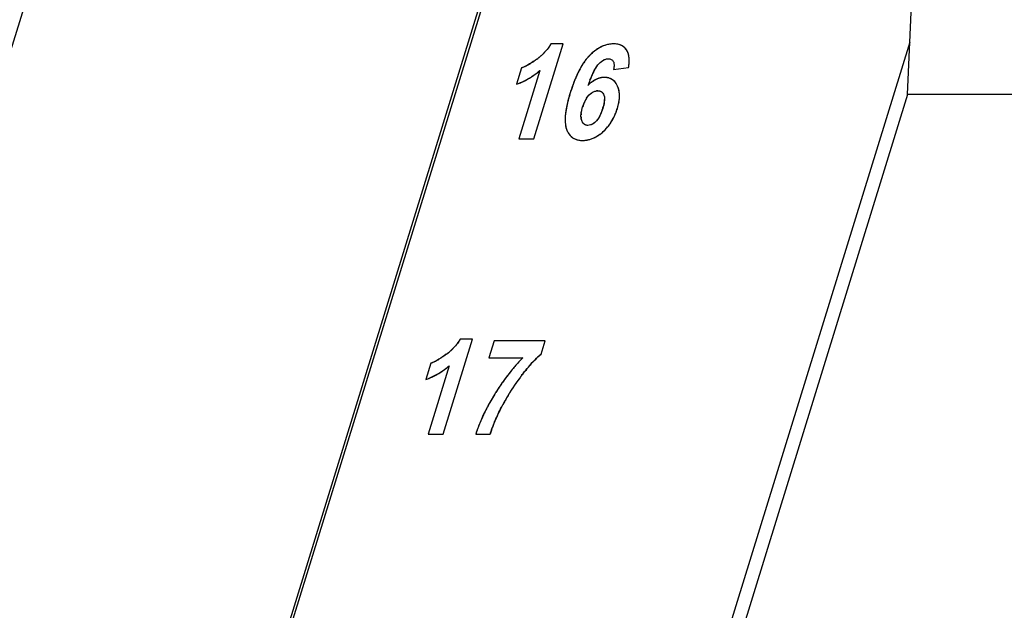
# Model space of a CAD drawing. Header units: millimetres. Extents: x 0 to 420, y 0 to 297.
# Tile 97 of 119: x 251 to 264, y 234 to 242. Entities that reach past the tile are written whole.
import ezdxf

# ---------------------------------------------------------------- set-up
doc = ezdxf.new("R2010")
doc.units = ezdxf.units.MM
doc.header["$LTSCALE"] = 23.1
doc.layers.get('0').update_dxf_attribs({"linetype": 'CONTINUOUS'})
doc.layers.add('03___PRT_ALL_CURVES', color=7, linetype='CONTINUOUS')
doc.layers.add('PRITING', color=7, linetype='CONTINUOUS')

msp = doc.modelspace()

# ---------------------------------------------------------------- linework, layer by layer
at = {"color": 7, "linetype": 'Continuous'}
for p, q in [((242.607, 215.044), (257.131, 262.043)), ((246.306, 207.348), (260.918, 254.634)), ((246.313, 207.491), (260.837, 254.491)), ((262.631, 240.743), (262.709, 242.501)), ((262.662, 241.437), (251.411, 205.029)), ((262.631, 240.743), (251.549, 204.882)), ((281.66, 240.743), (262.631, 240.743))]:
    msp.add_line(p, q, dxfattribs=at)
at = {"layer": '03___PRT_ALL_CURVES', "color": 4, "linetype": 'Continuous'}
for p, q in [((257.671, 240.156), (258.06, 241.414)), ((258.06, 241.414), (257.899, 241.414)), ((257.508, 241.097), (257.441, 240.879)), ((257.753, 241.061), (257.473, 240.156)), ((258.729, 241.076), (258.929, 241.102)), ((257.473, 240.156), (257.671, 240.156)), ((256.467, 236.239), (256.856, 237.497)), ((256.856, 237.497), (256.695, 237.497)), ((257.144, 237.475), (257.075, 237.252)), ((257.82, 237.475), (257.144, 237.475)), ((257.767, 237.301), (257.82, 237.475)), ((256.304, 237.18), (256.237, 236.962)), ((256.549, 237.144), (256.269, 236.239)), ((257.075, 237.252), (257.525, 237.252)), ((256.269, 236.239), (256.467, 236.239)), ((256.901, 236.239), (257.092, 236.239))]:
    msp.add_line(p, q, dxfattribs=at)
for centre, radius, start, end in [((257.325, 241.765), 0.673, 317.2019, 319.131), ((257.334, 241.757), 0.661, 319.1314, 321.0856), ((257.341, 241.751), 0.652, 321.0861, 323.0516), ((257.346, 241.747), 0.646, 323.0521, 325.0273), ((257.349, 241.745), 0.642, 325.0278, 327.0162), ((257.35, 241.745), 0.641, 327.0167, 328.9659), ((258.842, 240.847), 0.596, 126.2086, 129.3449), ((258.809, 240.893), 0.54, 122.8612, 126.2086), ((258.783, 240.933), 0.493, 119.2996, 122.8607), ((258.764, 240.967), 0.453, 115.5377, 119.2984), ((258.75, 240.996), 0.421, 111.5183, 115.5366), ((258.741, 241.019), 0.396, 107.3339, 111.5154), ((258.736, 241.036), 0.378, 103.0698, 107.3299), ((258.733, 241.047), 0.367, 98.757, 103.0654), ((258.732, 241.052), 0.362, 94.3911, 98.7525), ((258.732, 241.051), 0.363, 89.9948, 94.3864), ((258.749, 241.215), 0.198, 69.3775, 74.3279), ((258.763, 241.245), 0.164, 48.9184, 59.3142), ((258.762, 241.244), 0.166, 43.2224, 48.8963), ((258.754, 241.237), 0.177, 27.9872, 33.3996), ((258.742, 241.23), 0.19, 23.1381, 27.9855), ((256.963, 242.23), 1.263, 303.2643, 305.2582), ((256.854, 242.386), 1.453, 305.2359, 306.2241), ((257.235, 241.865), 0.808, 306.2101, 307.9795), ((257.254, 241.841), 0.777, 307.98, 309.7566), ((257.272, 241.82), 0.75, 309.757, 311.5606), ((257.287, 241.802), 0.726, 311.5608, 313.41), ((257.302, 241.787), 0.705, 313.4103, 315.2965), ((257.314, 241.774), 0.688, 315.2969, 317.2015), ((258.956, 240.742), 0.753, 141.8579, 144.9462), ((258.882, 240.8), 0.659, 138.5228, 141.8586), ((258.824, 240.851), 0.582, 135.031, 138.521), ((258.935, 240.74), 0.738, 132.2619, 135.0215), ((258.884, 240.797), 0.662, 129.3442, 132.2619), ((258.725, 241.223), 0.209, 18.4311, 23.1325), ((258.702, 241.215), 0.233, 14.0428, 18.4291), ((258.673, 241.208), 0.263, 10.1323, 14.0456), ((258.638, 241.202), 0.298, 6.571, 10.1341), ((258.596, 241.197), 0.341, 3.0959, 6.5678), ((258.545, 241.194), 0.392, 359.9977, 3.0996), ((258.486, 241.194), 0.451, 357.2155, 0.001), ((257.349, 241.543), 0.473, 289.65, 293.4448), ((257.313, 241.629), 0.567, 293.3899, 295.1916), ((257.267, 241.724), 0.673, 295.2278, 298.1683), ((257.209, 241.835), 0.797, 298.133, 299.7122), ((257.139, 241.956), 0.938, 299.7357, 302.0879), ((257.058, 242.086), 1.09, 302.0605, 303.2429), ((256.991, 241.969), 1.185, 308.3658, 309.9963), ((259.413, 240.469), 1.286, 152.4465, 154.5524), ((259.271, 240.544), 1.125, 150.1485, 152.4483), ((259.148, 240.614), 0.983, 147.641, 150.1502), ((259.044, 240.68), 0.861, 144.9416, 147.6419), ((259.222, 240.663), 0.848, 151.8261, 153.585), ((259.07, 240.745), 0.675, 149.7727, 151.8324), ((258.944, 240.818), 0.529, 147.3869, 149.7793), ((258.843, 240.883), 0.409, 144.5887, 147.3955), ((258.265, 241.215), 0.673, 350.3579, 352.3825), ((258.346, 241.204), 0.591, 352.3784, 354.6935), ((258.42, 241.197), 0.517, 354.6916, 357.2181), ((257.116, 241.782), 0.96, 294.999, 296.7478), ((257.108, 241.797), 0.977, 296.7481, 298.4804), ((257.098, 241.815), 0.997, 298.4807, 300.194), ((257.087, 241.835), 1.02, 300.1942, 301.8854), ((257.073, 241.857), 1.046, 301.8856, 303.5515), ((257.057, 241.881), 1.076, 303.5517, 305.1889), ((257.038, 241.908), 1.108, 305.1891, 306.7945), ((257.017, 241.937), 1.144, 306.7946, 308.3652), ((259.981, 240.223), 1.905, 158.2563, 159.8861), ((259.767, 240.308), 1.674, 156.4872, 158.2577), ((259.579, 240.391), 1.469, 154.551, 156.4889), ((260.432, 240.138), 2.167, 158.5458, 159.5669), ((260.121, 240.26), 1.833, 157.5978, 158.5423), ((259.852, 240.371), 1.542, 156.3749, 157.6044), ((259.601, 240.481), 1.269, 155.0073, 156.377), ((259.396, 240.576), 1.042, 153.5771, 155.0065), ((258.638, 240.657), 0.319, 116.2186, 119.9351), ((258.625, 240.682), 0.29, 112.2548, 116.2177), ((258.616, 240.704), 0.267, 108.0448, 112.2531), ((258.61, 240.724), 0.246, 101.6662, 108.065), ((258.606, 240.742), 0.227, 90.0401, 101.692), ((258.606, 240.723), 0.246, 85.359, 90.0538), ((258.609, 240.753), 0.216, 80.2082, 85.3579), ((258.613, 240.775), 0.194, 74.663, 80.2034), ((258.617, 240.791), 0.178, 68.8344, 74.6544), ((258.62, 240.8), 0.168, 62.8187, 68.8233), ((258.622, 240.803), 0.164, 56.6937, 62.8062), ((258.621, 240.802), 0.166, 50.6114, 56.6807), ((258.616, 240.796), 0.174, 44.7231, 50.6), ((257.129, 241.751), 0.926, 289.6798, 291.462), ((257.126, 241.759), 0.935, 291.4623, 293.2359), ((257.122, 241.769), 0.946, 293.2363, 294.9987), ((260.574, 240.018), 2.533, 162.0885, 162.8317), ((260.426, 240.066), 2.376, 161.3991, 162.0878), ((260.225, 240.134), 2.164, 159.8855, 161.4117), ((260.779, 240.009), 2.538, 159.5608, 160.3103), ((258.705, 240.556), 0.44, 126.4746, 129.474), ((258.521, 240.675), 0.118, 90.0387, 99.3449), ((258.606, 240.786), 0.187, 39.105, 44.7139), ((258.591, 240.774), 0.207, 33.8623, 39.0994), ((258.569, 240.759), 0.234, 29.1645, 33.8625), ((258.539, 240.742), 0.268, 24.8155, 29.163), ((258.547, 240.746), 0.259, 19.922, 24.8526), ((258.536, 240.742), 0.271, 15.4389, 19.9189), ((258.519, 240.737), 0.289, 11.1102, 15.4347), ((258.495, 240.732), 0.313, 6.8344, 11.105), ((259.792, 240.234), 1.721, 165.5467, 167.2707), ((260.112, 240.151), 2.052, 164.0867, 165.5516), ((260.371, 240.078), 2.32, 163.4492, 164.1025), ((260.552, 240.024), 2.51, 162.8236, 163.4494), ((258.713, 240.475), 0.406, 151.2067, 155.747), ((258.65, 240.51), 0.335, 146.2439, 151.2051), ((258.338, 240.686), 0.271, 354.8457, 358.2192), ((258.264, 240.739), 0.545, 349.9833, 352.8206), ((258.327, 240.731), 0.482, 352.8183, 355.9512), ((258.464, 240.729), 0.344, 2.9973, 6.8356), ((258.382, 240.727), 0.427, 355.948, 359.4662), ((258.428, 240.727), 0.381, 359.4708, 2.9978), ((259.255, 240.346), 1.172, 169.217, 171.4278), ((259.504, 240.298), 1.426, 167.267, 169.221), ((258.788, 240.424), 0.494, 166.3194, 168.6649), ((258.899, 240.399), 0.607, 159.6694, 162.8773), ((258.797, 240.437), 0.499, 155.74, 159.684), ((257.849, 240.784), 0.771, 339.9783, 342.8791), ((257.838, 240.788), 0.782, 342.806, 344.4109), ((258.135, 240.714), 0.477, 347.7485, 350.1011), ((257.934, 240.82), 0.885, 340.6207, 342.8393), ((258.021, 240.794), 0.794, 342.8048, 345.0051), ((258.112, 240.77), 0.7, 345.0037, 347.3895), ((258.193, 240.752), 0.618, 347.388, 349.9851), ((258.709, 240.405), 0.623, 176.8556, 180.2285), ((258.861, 240.397), 0.775, 173.9499, 176.8632), ((259.042, 240.378), 0.957, 171.4224, 173.9561), ((258.606, 240.454), 0.309, 173.2886, 176.4625), ((258.492, 240.456), 0.195, 182.8917, 187.025), ((258.431, 240.444), 0.133, 195.5635, 200.8772), ((258.151, 240.661), 0.445, 332.1949, 334.5533), ((258.066, 240.701), 0.538, 334.596, 338.1221), ((257.966, 240.741), 0.646, 338.0761, 339.9443), ((258.125, 240.738), 0.677, 328.5947, 331.1092), ((258.097, 240.753), 0.708, 331.11, 333.6039), ((258.064, 240.769), 0.745, 333.6049, 336.0871), ((258.026, 240.786), 0.787, 336.0867, 338.4207), ((257.983, 240.803), 0.833, 338.4203, 340.6196), ((258.384, 240.407), 0.0728, 232.4692, 245.9144), ((258.206, 240.678), 0.576, 312.0336, 314.8025), ((258.201, 240.683), 0.582, 314.8039, 317.6748), ((258.193, 240.69), 0.593, 317.6758, 320.4848), ((258.182, 240.699), 0.608, 320.4855, 323.1888), ((258.167, 240.711), 0.627, 323.1905, 325.9816), ((258.148, 240.724), 0.65, 325.9817, 328.5943), ((258.328, 240.355), 0.234, 210.3544, 215.9952), ((258.309, 240.341), 0.21, 216.0017, 222.1106), ((258.298, 240.33), 0.195, 222.1219, 228.6), ((258.292, 240.325), 0.187, 228.6155, 235.2928), ((258.292, 240.325), 0.187, 235.3092, 241.8274), ((258.296, 240.331), 0.194, 241.8423, 248.2159), ((258.301, 240.345), 0.209, 248.2277, 254.3026), ((258.308, 240.367), 0.232, 254.3105, 259.9909), ((258.313, 240.399), 0.265, 259.9955, 265.2502), ((258.318, 240.49), 0.355, 277.6329, 281.5385), ((258.316, 240.497), 0.363, 281.5633, 289.2132), ((258.31, 240.515), 0.382, 289.1913, 292.8827), ((258.303, 240.532), 0.401, 292.885, 296.4627), ((258.291, 240.555), 0.426, 296.4645, 299.9046), ((258.276, 240.582), 0.457, 299.906, 303.2048), ((258.256, 240.613), 0.494, 303.2052, 306.3128), ((258.23, 240.648), 0.537, 306.3126, 309.2144), ((258.198, 240.687), 0.588, 309.2159, 312.0544), ((258.317, 240.442), 0.308, 265.2518, 270.0634), ((258.317, 240.497), 0.363, 269.992, 273.7593), ((258.318, 240.491), 0.357, 273.7623, 277.6295), ((256.121, 237.848), 0.673, 317.2019, 319.131), ((256.13, 237.84), 0.661, 319.1314, 321.0856), ((256.137, 237.834), 0.652, 321.0861, 323.0516), ((256.142, 237.831), 0.646, 323.0521, 325.0273), ((256.145, 237.829), 0.642, 325.0278, 327.0162), ((256.146, 237.828), 0.641, 327.0167, 328.9659), ((255.759, 238.313), 1.263, 303.2643, 305.2582), ((255.65, 238.469), 1.453, 305.2359, 306.2241), ((256.031, 237.948), 0.808, 306.2101, 307.9795), ((256.05, 237.924), 0.777, 307.98, 309.7566), ((256.068, 237.903), 0.75, 309.757, 311.5606), ((256.083, 237.885), 0.726, 311.5608, 313.41), ((256.098, 237.87), 0.705, 313.4103, 315.2965), ((256.11, 237.858), 0.688, 315.2969, 317.2015), ((258.656, 236.294), 1.344, 133.8203, 134.9698), ((258.546, 236.408), 1.185, 132.4682, 133.8234), ((258.446, 236.518), 1.036, 130.9477, 132.4704), ((256.145, 237.626), 0.473, 289.65, 293.4448), ((256.109, 237.712), 0.567, 293.3899, 295.1916), ((256.063, 237.808), 0.673, 295.2278, 298.1683), ((256.005, 237.918), 0.797, 298.133, 299.7122), ((255.935, 238.04), 0.938, 299.7357, 302.0879), ((255.854, 238.169), 1.09, 302.0605, 303.2429), ((255.787, 238.052), 1.185, 308.3658, 309.9963), ((259.502, 235.354), 2.741, 139.1545, 140.3127), ((259.468, 235.383), 2.697, 138.2079, 139.1539), ((259.443, 235.405), 2.663, 137.4843, 138.2075), ((259.427, 235.421), 2.64, 137.0285, 137.4839), ((259.407, 235.439), 2.614, 136.0654, 137.0293), ((259.459, 235.551), 2.438, 138.9449, 139.7607), ((259.266, 235.72), 2.181, 138.1304, 138.9442), ((259.084, 235.882), 1.938, 137.0988, 138.134), ((258.925, 236.03), 1.72, 136.1689, 137.0959), ((258.784, 236.166), 1.524, 134.972, 136.1735), ((255.912, 237.866), 0.96, 294.999, 296.7478), ((255.904, 237.881), 0.977, 296.7481, 298.4804), ((255.894, 237.898), 0.997, 298.4807, 300.194), ((255.883, 237.918), 1.02, 300.1942, 301.8854), ((255.869, 237.94), 1.046, 301.8856, 303.5515), ((255.853, 237.965), 1.076, 303.5517, 305.1889), ((255.834, 237.991), 1.108, 305.1891, 306.7945), ((255.813, 238.02), 1.144, 306.7946, 308.3652), ((259.609, 235.268), 2.878, 142.3796, 143.0605), ((259.582, 235.289), 2.844, 141.6823, 142.3796), ((259.561, 235.305), 2.818, 141.2378, 141.6819), ((259.537, 235.325), 2.786, 140.3121, 141.2387), ((259.661, 235.353), 2.719, 142.357, 143.3324), ((260.481, 234.721), 3.755, 141.8862, 142.3601), ((260.2, 234.941), 3.398, 141.1814, 141.8897), ((259.926, 235.161), 3.046, 140.5372, 141.1797), ((259.685, 235.36), 2.734, 139.7606, 140.5391), ((255.925, 237.834), 0.926, 289.6798, 291.462), ((255.922, 237.842), 0.935, 291.4623, 293.2359), ((255.918, 237.853), 0.946, 293.2363, 294.9987), ((259.738, 235.175), 3.037, 145.2874, 146.26), ((259.695, 235.205), 2.985, 144.3469, 145.2873), ((259.657, 235.232), 2.938, 143.5151, 144.3466), ((259.631, 235.251), 2.906, 143.0601, 143.5143), ((259.668, 235.348), 2.728, 145.8241, 146.6215), ((259.666, 235.349), 2.726, 144.8663, 145.8241), ((259.665, 235.35), 2.724, 144.1135, 144.8663), ((259.663, 235.351), 2.722, 143.3324, 144.1135), ((259.785, 235.142), 3.095, 148.2841, 149.1976), ((259.849, 235.103), 3.169, 147.7953, 148.2875), ((259.823, 235.12), 3.138, 147.2565, 147.7954), ((259.785, 235.144), 3.093, 146.2601, 147.2576), ((259.671, 235.346), 2.732, 149.1304, 149.8982), ((259.671, 235.346), 2.732, 148.2899, 149.1304), ((259.67, 235.346), 2.731, 147.3796, 148.2899), ((259.669, 235.347), 2.73, 146.6215, 147.3796), ((259.466, 235.325), 2.727, 151.4243, 152.2823), ((259.541, 235.284), 2.813, 150.7013, 151.4249), ((259.604, 235.248), 2.885, 150.161, 150.702), ((259.683, 235.203), 2.975, 149.1973, 150.1588), ((260.193, 235.072), 3.321, 152.304, 152.9936), ((259.671, 235.346), 2.732, 151.6271, 152.3081), ((259.671, 235.346), 2.732, 150.6493, 151.6271), ((259.671, 235.345), 2.732, 149.8982, 150.6493), ((259.195, 235.46), 2.424, 154.5188, 155.5696), ((259.286, 235.417), 2.525, 153.2934, 154.5175), ((259.381, 235.369), 2.631, 152.2815, 153.2947), ((259.588, 235.37), 2.647, 154.5733, 155.3078), ((259.765, 235.286), 2.843, 153.8259, 154.573), ((259.973, 235.184), 3.074, 152.9919, 153.8246), ((258.944, 235.568), 2.151, 157.9711, 159.3439), ((259.024, 235.536), 2.237, 156.878, 157.9727), ((259.107, 235.5), 2.327, 155.5681, 156.8764), ((258.809, 235.702), 1.799, 158.8406, 159.7561), ((258.94, 235.651), 1.94, 157.9489, 158.8406), ((259.086, 235.592), 2.098, 157.0276, 157.9483), ((259.255, 235.52), 2.281, 156.0585, 157.0266), ((259.425, 235.445), 2.468, 155.3077, 156.061), ((258.779, 235.628), 1.975, 161.0872, 161.9773), ((258.818, 235.615), 2.017, 160.5181, 161.0882), ((258.868, 235.597), 2.069, 159.3454, 160.5155), ((258.422, 235.836), 1.39, 162.0755, 163.1547), ((258.533, 235.8), 1.506, 161.0108, 162.0753), ((258.667, 235.754), 1.649, 159.7516, 161.0074)]:
    msp.add_arc(centre, radius, start, end, dxfattribs=at)
for points in [[(258.77, 241.412), (258.758, 241.413), (258.745, 241.414), (258.732, 241.414)], [(258.803, 241.405), (258.792, 241.408), (258.781, 241.41), (258.77, 241.412)], [(258.847, 241.386), (258.838, 241.392), (258.829, 241.396), (258.819, 241.4)], [(258.902, 241.334), (258.896, 241.342), (258.89, 241.35), (258.883, 241.358)], [(258.553, 241.169), (258.562, 241.177), (258.572, 241.184), (258.581, 241.19)], [(258.581, 241.19), (258.589, 241.196), (258.598, 241.201), (258.606, 241.205)], [(258.606, 241.205), (258.613, 241.208), (258.62, 241.21), (258.628, 241.212)], [(258.628, 241.212), (258.638, 241.215), (258.649, 241.217), (258.659, 241.217)], [(258.659, 241.217), (258.667, 241.217), (258.674, 241.216), (258.681, 241.214)], [(258.681, 241.214), (258.687, 241.213), (258.693, 241.211), (258.699, 241.208)], [(258.699, 241.208), (258.705, 241.205), (258.709, 241.201), (258.714, 241.197)], [(258.714, 241.197), (258.718, 241.193), (258.722, 241.188), (258.725, 241.182)], [(258.509, 241.12), (258.513, 241.125), (258.517, 241.13), (258.521, 241.135)], [(258.521, 241.135), (258.524, 241.14), (258.528, 241.144), (258.532, 241.148)], [(258.532, 241.148), (258.539, 241.156), (258.546, 241.162), (258.553, 241.169)], [(258.725, 241.182), (258.728, 241.177), (258.73, 241.172), (258.732, 241.166)], [(258.735, 241.11), (258.734, 241.1), (258.732, 241.088), (258.729, 241.076)], [(258.732, 241.166), (258.733, 241.161), (258.734, 241.154), (258.735, 241.148)], [(258.735, 241.148), (258.736, 241.142), (258.736, 241.136), (258.736, 241.13)], [(258.736, 241.13), (258.736, 241.124), (258.735, 241.117), (258.735, 241.11)], [(258.479, 240.933), (258.467, 240.926), (258.455, 240.918), (258.443, 240.91)], [(258.425, 240.896), (258.413, 240.886), (258.402, 240.875), (258.39, 240.864)], [(258.482, 240.786), (258.489, 240.788), (258.495, 240.79), (258.501, 240.791)], [(258.521, 240.793), (258.527, 240.793), (258.533, 240.792), (258.539, 240.791)], [(258.539, 240.791), (258.545, 240.79), (258.55, 240.788), (258.555, 240.786)], [(258.372, 240.696), (258.383, 240.712), (258.394, 240.726), (258.407, 240.738)], [(258.407, 240.738), (258.413, 240.744), (258.419, 240.749), (258.425, 240.754)], [(258.425, 240.754), (258.432, 240.759), (258.438, 240.764), (258.445, 240.768)], [(258.445, 240.768), (258.451, 240.772), (258.457, 240.776), (258.463, 240.779)], [(258.463, 240.779), (258.47, 240.782), (258.476, 240.784), (258.482, 240.786)], [(258.555, 240.786), (258.563, 240.783), (258.57, 240.779), (258.576, 240.773)], [(258.576, 240.773), (258.58, 240.769), (258.584, 240.765), (258.588, 240.76)], [(258.588, 240.76), (258.593, 240.753), (258.597, 240.745), (258.601, 240.735)], [(258.601, 240.735), (258.603, 240.729), (258.605, 240.722), (258.607, 240.715)], [(258.608, 240.662), (258.607, 240.652), (258.606, 240.642), (258.604, 240.632)], [(258.607, 240.715), (258.607, 240.711), (258.608, 240.707), (258.608, 240.703)], [(258.608, 240.703), (258.609, 240.695), (258.609, 240.686), (258.609, 240.678)], [(258.308, 240.541), (258.311, 240.553), (258.314, 240.565), (258.318, 240.578)], [(258.6, 240.613), (258.598, 240.601), (258.595, 240.59), (258.592, 240.578)], [(258.086, 240.403), (258.086, 240.39), (258.087, 240.379), (258.088, 240.368)], [(258.297, 240.446), (258.297, 240.454), (258.297, 240.464), (258.297, 240.473)], [(258.303, 240.409), (258.301, 240.416), (258.299, 240.424), (258.298, 240.432)], [(258.299, 240.49), (258.3, 240.5), (258.302, 240.511), (258.304, 240.521)], [(258.513, 240.405), (258.508, 240.398), (258.502, 240.391), (258.496, 240.386)], [(258.53, 240.428), (258.524, 240.42), (258.519, 240.412), (258.513, 240.405)], [(258.544, 240.453), (258.539, 240.444), (258.535, 240.436), (258.53, 240.428)], [(258.088, 240.368), (258.089, 240.357), (258.09, 240.346), (258.091, 240.336)], [(258.091, 240.336), (258.093, 240.326), (258.095, 240.317), (258.097, 240.308)], [(258.097, 240.308), (258.099, 240.299), (258.102, 240.29), (258.105, 240.281)], [(258.105, 240.281), (258.112, 240.265), (258.119, 240.25), (258.126, 240.236)], [(258.316, 240.377), (258.312, 240.383), (258.309, 240.39), (258.307, 240.397)], [(258.327, 240.361), (258.323, 240.366), (258.319, 240.371), (258.316, 240.377)], [(258.34, 240.349), (258.335, 240.353), (258.331, 240.357), (258.327, 240.361)], [(258.371, 240.335), (258.365, 240.336), (258.359, 240.338), (258.354, 240.34)], [(258.389, 240.333), (258.382, 240.333), (258.376, 240.334), (258.371, 240.335)], [(258.423, 240.339), (258.412, 240.335), (258.4, 240.333), (258.389, 240.333)], [(258.443, 240.346), (258.436, 240.343), (258.43, 240.341), (258.423, 240.339)], [(258.47, 240.363), (258.461, 240.356), (258.452, 240.351), (258.443, 240.346)], [(258.496, 240.386), (258.487, 240.377), (258.478, 240.369), (258.47, 240.363)]]:
    msp.add_open_spline(points, degree=3, dxfattribs=at)
at = {"layer": 'PRITING', "color": 4, "linetype": 'Continuous'}
for p, q in [((257.671, 240.156), (258.06, 241.414)), ((258.06, 241.414), (257.899, 241.414)), ((257.508, 241.097), (257.441, 240.879)), ((257.753, 241.061), (257.473, 240.156)), ((258.729, 241.076), (258.929, 241.102)), ((257.473, 240.156), (257.671, 240.156)), ((256.467, 236.239), (256.856, 237.497)), ((256.856, 237.497), (256.695, 237.497)), ((257.144, 237.475), (257.075, 237.252)), ((257.82, 237.475), (257.144, 237.475)), ((257.767, 237.301), (257.82, 237.475)), ((256.304, 237.18), (256.237, 236.962)), ((256.549, 237.144), (256.269, 236.239)), ((257.075, 237.252), (257.525, 237.252)), ((256.269, 236.239), (256.467, 236.239)), ((256.901, 236.239), (257.092, 236.239))]:
    msp.add_line(p, q, dxfattribs=at)
for centre, radius, start, end in [((257.325, 241.765), 0.673, 317.2019, 319.131), ((257.334, 241.757), 0.661, 319.1314, 321.0856), ((257.341, 241.751), 0.652, 321.0861, 323.0516), ((257.346, 241.747), 0.646, 323.0521, 325.0273), ((257.349, 241.745), 0.642, 325.0278, 327.0162), ((257.35, 241.745), 0.641, 327.0167, 328.9659), ((258.842, 240.847), 0.596, 126.2086, 129.3449), ((258.809, 240.893), 0.54, 122.8612, 126.2086), ((258.783, 240.933), 0.493, 119.2996, 122.8607), ((258.764, 240.967), 0.453, 115.5377, 119.2984), ((258.75, 240.996), 0.421, 111.5183, 115.5366), ((258.741, 241.019), 0.396, 107.3339, 111.5154), ((258.736, 241.036), 0.378, 103.0698, 107.3299), ((258.733, 241.047), 0.367, 98.757, 103.0654), ((258.732, 241.052), 0.362, 94.3911, 98.7525), ((258.732, 241.051), 0.363, 89.9948, 94.3864), ((258.749, 241.215), 0.198, 69.3775, 74.3279), ((258.763, 241.245), 0.164, 48.9184, 59.3142), ((258.762, 241.244), 0.166, 43.2224, 48.8963), ((258.754, 241.237), 0.177, 27.9872, 33.3996), ((258.742, 241.23), 0.19, 23.1381, 27.9855), ((256.963, 242.23), 1.263, 303.2643, 305.2582), ((256.854, 242.386), 1.453, 305.2359, 306.2241), ((257.235, 241.865), 0.808, 306.2101, 307.9795), ((257.254, 241.841), 0.777, 307.98, 309.7566), ((257.272, 241.82), 0.75, 309.757, 311.5606), ((257.287, 241.802), 0.726, 311.5608, 313.41), ((257.302, 241.787), 0.705, 313.4103, 315.2965), ((257.314, 241.774), 0.688, 315.2969, 317.2015), ((258.956, 240.742), 0.753, 141.8579, 144.9462), ((258.882, 240.8), 0.659, 138.5228, 141.8586), ((258.824, 240.851), 0.582, 135.031, 138.521), ((258.935, 240.74), 0.738, 132.2619, 135.0215), ((258.884, 240.797), 0.662, 129.3442, 132.2619), ((258.725, 241.223), 0.209, 18.4311, 23.1325), ((258.702, 241.215), 0.233, 14.0428, 18.4291), ((258.673, 241.208), 0.263, 10.1323, 14.0456), ((258.638, 241.202), 0.298, 6.571, 10.1341), ((258.596, 241.197), 0.341, 3.0959, 6.5678), ((258.545, 241.194), 0.392, 359.9977, 3.0996), ((258.486, 241.194), 0.451, 357.2155, 0.001), ((257.349, 241.543), 0.473, 289.65, 293.4448), ((257.313, 241.629), 0.567, 293.3899, 295.1916), ((257.267, 241.724), 0.673, 295.2278, 298.1683), ((257.209, 241.835), 0.797, 298.133, 299.7122), ((257.139, 241.956), 0.938, 299.7357, 302.0879), ((257.058, 242.086), 1.09, 302.0605, 303.2429), ((256.991, 241.969), 1.185, 308.3658, 309.9963), ((259.413, 240.469), 1.286, 152.4465, 154.5524), ((259.271, 240.544), 1.125, 150.1485, 152.4483), ((259.148, 240.614), 0.983, 147.641, 150.1502), ((259.044, 240.68), 0.861, 144.9416, 147.6419), ((259.222, 240.663), 0.848, 151.8261, 153.585), ((259.07, 240.745), 0.675, 149.7727, 151.8324), ((258.944, 240.818), 0.529, 147.3869, 149.7793), ((258.843, 240.883), 0.409, 144.5887, 147.3955), ((258.265, 241.215), 0.673, 350.3579, 352.3825), ((258.346, 241.204), 0.591, 352.3784, 354.6935), ((258.42, 241.197), 0.517, 354.6916, 357.2181), ((257.116, 241.782), 0.96, 294.999, 296.7478), ((257.108, 241.797), 0.977, 296.7481, 298.4804), ((257.098, 241.815), 0.997, 298.4807, 300.194), ((257.087, 241.835), 1.02, 300.1942, 301.8854), ((257.073, 241.857), 1.046, 301.8856, 303.5515), ((257.057, 241.881), 1.076, 303.5517, 305.1889), ((257.038, 241.908), 1.108, 305.1891, 306.7945), ((257.017, 241.937), 1.144, 306.7946, 308.3652), ((259.981, 240.223), 1.905, 158.2563, 159.8861), ((259.767, 240.308), 1.674, 156.4872, 158.2577), ((259.579, 240.391), 1.469, 154.551, 156.4889), ((260.432, 240.138), 2.167, 158.5458, 159.5669), ((260.121, 240.26), 1.833, 157.5978, 158.5423), ((259.852, 240.371), 1.542, 156.3749, 157.6044), ((259.601, 240.481), 1.269, 155.0073, 156.377), ((259.396, 240.576), 1.042, 153.5771, 155.0065), ((258.638, 240.657), 0.319, 116.2186, 119.9351), ((258.625, 240.682), 0.29, 112.2548, 116.2177), ((258.616, 240.704), 0.267, 108.0448, 112.2531), ((258.61, 240.724), 0.246, 101.6662, 108.065), ((258.606, 240.742), 0.227, 90.0401, 101.692), ((258.606, 240.723), 0.246, 85.359, 90.0538), ((258.609, 240.753), 0.216, 80.2082, 85.3579), ((258.613, 240.775), 0.194, 74.663, 80.2034), ((258.617, 240.791), 0.178, 68.8344, 74.6544), ((258.62, 240.8), 0.168, 62.8187, 68.8233), ((258.622, 240.803), 0.164, 56.6937, 62.8062), ((258.621, 240.802), 0.166, 50.6114, 56.6807), ((258.616, 240.796), 0.174, 44.7231, 50.6), ((257.129, 241.751), 0.926, 289.6798, 291.462), ((257.126, 241.759), 0.935, 291.4623, 293.2359), ((257.122, 241.769), 0.946, 293.2363, 294.9987), ((260.574, 240.018), 2.533, 162.0885, 162.8317), ((260.426, 240.066), 2.376, 161.3991, 162.0878), ((260.225, 240.134), 2.164, 159.8855, 161.4117), ((260.779, 240.009), 2.538, 159.5608, 160.3103), ((258.705, 240.556), 0.44, 126.4746, 129.474), ((258.521, 240.675), 0.118, 90.0387, 99.3449), ((258.606, 240.786), 0.187, 39.105, 44.7139), ((258.591, 240.774), 0.207, 33.8623, 39.0994), ((258.569, 240.759), 0.234, 29.1645, 33.8625), ((258.539, 240.742), 0.268, 24.8155, 29.163), ((258.547, 240.746), 0.259, 19.922, 24.8526), ((258.536, 240.742), 0.271, 15.4389, 19.9189), ((258.519, 240.737), 0.289, 11.1102, 15.4347), ((258.495, 240.732), 0.313, 6.8344, 11.105), ((259.792, 240.234), 1.721, 165.5467, 167.2707), ((260.112, 240.151), 2.052, 164.0867, 165.5516), ((260.371, 240.078), 2.32, 163.4492, 164.1025), ((260.552, 240.024), 2.51, 162.8236, 163.4494), ((258.713, 240.475), 0.406, 151.2067, 155.747), ((258.65, 240.51), 0.335, 146.2439, 151.2051), ((258.338, 240.686), 0.271, 354.8457, 358.2192), ((258.264, 240.739), 0.545, 349.9833, 352.8206), ((258.327, 240.731), 0.482, 352.8183, 355.9512), ((258.464, 240.729), 0.344, 2.9973, 6.8356), ((258.382, 240.727), 0.427, 355.948, 359.4662), ((258.428, 240.727), 0.381, 359.4708, 2.9978), ((259.255, 240.346), 1.172, 169.217, 171.4278), ((259.504, 240.298), 1.426, 167.267, 169.221), ((258.788, 240.424), 0.494, 166.3194, 168.6649), ((258.899, 240.399), 0.607, 159.6694, 162.8773), ((258.797, 240.437), 0.499, 155.74, 159.684), ((257.849, 240.784), 0.771, 339.9783, 342.8791), ((257.838, 240.788), 0.782, 342.806, 344.4109), ((258.135, 240.714), 0.477, 347.7485, 350.1011), ((257.934, 240.82), 0.885, 340.6207, 342.8393), ((258.021, 240.794), 0.794, 342.8048, 345.0051), ((258.112, 240.77), 0.7, 345.0037, 347.3895), ((258.193, 240.752), 0.618, 347.388, 349.9851), ((258.709, 240.405), 0.623, 176.8556, 180.2285), ((258.861, 240.397), 0.775, 173.9499, 176.8632), ((259.042, 240.378), 0.957, 171.4224, 173.9561), ((258.606, 240.454), 0.309, 173.2886, 176.4625), ((258.492, 240.456), 0.195, 182.8917, 187.025), ((258.431, 240.444), 0.133, 195.5635, 200.8772), ((258.151, 240.661), 0.445, 332.1949, 334.5533), ((258.066, 240.701), 0.538, 334.596, 338.1221), ((257.966, 240.741), 0.646, 338.0761, 339.9443), ((258.125, 240.738), 0.677, 328.5947, 331.1092), ((258.097, 240.753), 0.708, 331.11, 333.6039), ((258.064, 240.769), 0.745, 333.6049, 336.0871), ((258.026, 240.786), 0.787, 336.0867, 338.4207), ((257.983, 240.803), 0.833, 338.4203, 340.6196), ((258.384, 240.407), 0.0728, 232.4692, 245.9144), ((258.206, 240.678), 0.576, 312.0336, 314.8025), ((258.201, 240.683), 0.582, 314.8039, 317.6748), ((258.193, 240.69), 0.593, 317.6758, 320.4848), ((258.182, 240.699), 0.608, 320.4855, 323.1888), ((258.167, 240.711), 0.627, 323.1905, 325.9816), ((258.148, 240.724), 0.65, 325.9817, 328.5943), ((258.328, 240.355), 0.234, 210.3544, 215.9952), ((258.309, 240.341), 0.21, 216.0017, 222.1106), ((258.298, 240.33), 0.195, 222.1219, 228.6), ((258.292, 240.325), 0.187, 228.6155, 235.2928), ((258.292, 240.325), 0.187, 235.3092, 241.8274), ((258.296, 240.331), 0.194, 241.8423, 248.2159), ((258.301, 240.345), 0.209, 248.2277, 254.3026), ((258.308, 240.367), 0.232, 254.3105, 259.9909), ((258.313, 240.399), 0.265, 259.9955, 265.2502), ((258.318, 240.49), 0.355, 277.6329, 281.5385), ((258.316, 240.497), 0.363, 281.5633, 289.2132), ((258.31, 240.515), 0.382, 289.1913, 292.8827), ((258.303, 240.532), 0.401, 292.885, 296.4627), ((258.291, 240.555), 0.426, 296.4645, 299.9046), ((258.276, 240.582), 0.457, 299.906, 303.2048), ((258.256, 240.613), 0.494, 303.2052, 306.3128), ((258.23, 240.648), 0.537, 306.3126, 309.2144), ((258.198, 240.687), 0.588, 309.2159, 312.0544), ((258.317, 240.442), 0.308, 265.2518, 270.0634), ((258.317, 240.497), 0.363, 269.992, 273.7593), ((258.318, 240.491), 0.357, 273.7623, 277.6295), ((256.121, 237.848), 0.673, 317.2019, 319.131), ((256.13, 237.84), 0.661, 319.1314, 321.0856), ((256.137, 237.834), 0.652, 321.0861, 323.0516), ((256.142, 237.831), 0.646, 323.0521, 325.0273), ((256.145, 237.829), 0.642, 325.0278, 327.0162), ((256.146, 237.828), 0.641, 327.0167, 328.9659), ((255.759, 238.313), 1.263, 303.2643, 305.2582), ((255.65, 238.469), 1.453, 305.2359, 306.2241), ((256.031, 237.948), 0.808, 306.2101, 307.9795), ((256.05, 237.924), 0.777, 307.98, 309.7566), ((256.068, 237.903), 0.75, 309.757, 311.5606), ((256.083, 237.885), 0.726, 311.5608, 313.41), ((256.098, 237.87), 0.705, 313.4103, 315.2965), ((256.11, 237.858), 0.688, 315.2969, 317.2015), ((258.656, 236.294), 1.344, 133.8203, 134.9698), ((258.546, 236.408), 1.185, 132.4682, 133.8234), ((258.446, 236.518), 1.036, 130.9477, 132.4704), ((256.145, 237.626), 0.473, 289.65, 293.4448), ((256.109, 237.712), 0.567, 293.3899, 295.1916), ((256.063, 237.808), 0.673, 295.2278, 298.1683), ((256.005, 237.918), 0.797, 298.133, 299.7122), ((255.935, 238.04), 0.938, 299.7357, 302.0879), ((255.854, 238.169), 1.09, 302.0605, 303.2429), ((255.787, 238.052), 1.185, 308.3658, 309.9963), ((259.502, 235.354), 2.741, 139.1545, 140.3127), ((259.468, 235.383), 2.697, 138.2079, 139.1539), ((259.443, 235.405), 2.663, 137.4843, 138.2075), ((259.427, 235.421), 2.64, 137.0285, 137.4839), ((259.407, 235.439), 2.614, 136.0654, 137.0293), ((259.459, 235.551), 2.438, 138.9449, 139.7607), ((259.266, 235.72), 2.181, 138.1304, 138.9442), ((259.084, 235.882), 1.938, 137.0988, 138.134), ((258.925, 236.03), 1.72, 136.1689, 137.0959), ((258.784, 236.166), 1.524, 134.972, 136.1735), ((255.912, 237.866), 0.96, 294.999, 296.7478), ((255.904, 237.881), 0.977, 296.7481, 298.4804), ((255.894, 237.898), 0.997, 298.4807, 300.194), ((255.883, 237.918), 1.02, 300.1942, 301.8854), ((255.869, 237.94), 1.046, 301.8856, 303.5515), ((255.853, 237.965), 1.076, 303.5517, 305.1889), ((255.834, 237.991), 1.108, 305.1891, 306.7945), ((255.813, 238.02), 1.144, 306.7946, 308.3652), ((259.609, 235.268), 2.878, 142.3796, 143.0605), ((259.582, 235.289), 2.844, 141.6823, 142.3796), ((259.561, 235.305), 2.818, 141.2378, 141.6819), ((259.537, 235.325), 2.786, 140.3121, 141.2387), ((259.661, 235.353), 2.719, 142.357, 143.3324), ((260.481, 234.721), 3.755, 141.8862, 142.3601), ((260.2, 234.941), 3.398, 141.1814, 141.8897), ((259.926, 235.161), 3.046, 140.5372, 141.1797), ((259.685, 235.36), 2.734, 139.7606, 140.5391), ((255.925, 237.834), 0.926, 289.6798, 291.462), ((255.922, 237.842), 0.935, 291.4623, 293.2359), ((255.918, 237.853), 0.946, 293.2363, 294.9987), ((259.738, 235.175), 3.037, 145.2874, 146.26), ((259.695, 235.205), 2.985, 144.3469, 145.2873), ((259.657, 235.232), 2.938, 143.5151, 144.3466), ((259.631, 235.251), 2.906, 143.0601, 143.5143), ((259.668, 235.348), 2.728, 145.8241, 146.6215), ((259.666, 235.349), 2.726, 144.8663, 145.8241), ((259.665, 235.35), 2.724, 144.1135, 144.8663), ((259.663, 235.351), 2.722, 143.3324, 144.1135), ((259.785, 235.142), 3.095, 148.2841, 149.1976), ((259.849, 235.103), 3.169, 147.7953, 148.2875), ((259.823, 235.12), 3.138, 147.2565, 147.7954), ((259.785, 235.144), 3.093, 146.2601, 147.2576), ((259.671, 235.346), 2.732, 149.1304, 149.8982), ((259.671, 235.346), 2.732, 148.2899, 149.1304), ((259.67, 235.346), 2.731, 147.3796, 148.2899), ((259.669, 235.347), 2.73, 146.6215, 147.3796), ((259.466, 235.325), 2.727, 151.4243, 152.2823), ((259.541, 235.284), 2.813, 150.7013, 151.4249), ((259.604, 235.248), 2.885, 150.161, 150.702), ((259.683, 235.203), 2.975, 149.1973, 150.1588), ((260.193, 235.072), 3.321, 152.304, 152.9936), ((259.671, 235.346), 2.732, 151.6271, 152.3081), ((259.671, 235.346), 2.732, 150.6493, 151.6271), ((259.671, 235.345), 2.732, 149.8982, 150.6493), ((259.195, 235.46), 2.424, 154.5188, 155.5696), ((259.286, 235.417), 2.525, 153.2934, 154.5175), ((259.381, 235.369), 2.631, 152.2815, 153.2947), ((259.588, 235.37), 2.647, 154.5733, 155.3078), ((259.765, 235.286), 2.843, 153.8259, 154.573), ((259.973, 235.184), 3.074, 152.9919, 153.8246), ((258.944, 235.568), 2.151, 157.9711, 159.3439), ((259.024, 235.536), 2.237, 156.878, 157.9727), ((259.107, 235.5), 2.327, 155.5681, 156.8764), ((258.809, 235.702), 1.799, 158.8406, 159.7561), ((258.94, 235.651), 1.94, 157.9489, 158.8406), ((259.086, 235.592), 2.098, 157.0276, 157.9483), ((259.255, 235.52), 2.281, 156.0585, 157.0266), ((259.425, 235.445), 2.468, 155.3077, 156.061), ((258.779, 235.628), 1.975, 161.0872, 161.9773), ((258.818, 235.615), 2.017, 160.5181, 161.0882), ((258.868, 235.597), 2.069, 159.3454, 160.5155), ((258.422, 235.836), 1.39, 162.0755, 163.1547), ((258.533, 235.8), 1.506, 161.0108, 162.0753), ((258.667, 235.754), 1.649, 159.7516, 161.0074)]:
    msp.add_arc(centre, radius, start, end, dxfattribs=at)
at = {"layer": 'PRITING', "color": 7, "linetype": 'Continuous'}
for centre, radius, start, end in [((257.239, 241.86), 0.802, 306.1991, 307.9202), ((257.262, 241.831), 0.764, 307.9037, 311.4545), ((258.935, 240.741), 0.738, 132.3182, 135.0389), ((256.991, 241.969), 1.186, 308.4615, 309.9954), ((258.704, 240.987), 0.236, 136.8181, 140.851), ((257.036, 241.911), 1.111, 303.6899, 308.4938), ((260.099, 240.178), 2.031, 158.0677, 161.7258), ((259.758, 240.313), 1.664, 156.6158, 158.0062), ((260.389, 240.155), 2.121, 158.5216, 159.4723), ((258.607, 240.74), 0.229, 90.1182, 99.285), ((258.606, 240.724), 0.245, 85.3237, 90.0167), ((260.522, 240.035), 2.478, 161.6639, 162.854), ((260.792, 240.004), 2.552, 159.4745, 160.3089), ((260.059, 240.166), 1.997, 164.1597, 165.7078), ((260.442, 240.057), 2.395, 162.7935, 164.1588), ((257.931, 240.821), 0.889, 340.696, 342.8376), ((258.031, 240.784), 0.782, 336.1251, 337.6091), ((257.992, 240.8), 0.824, 337.6258, 340.7025), ((258.198, 240.686), 0.587, 312.0844, 320.5647), ((258.293, 240.325), 0.188, 235.3944, 241.9609), ((258.23, 240.647), 0.537, 306.3356, 309.2866), ((258.196, 240.689), 0.591, 309.2873, 312.0501), ((256.035, 237.944), 0.802, 306.1991, 307.9202), ((256.058, 237.914), 0.764, 307.9037, 311.4545), ((255.787, 238.053), 1.186, 308.4615, 309.9954), ((259.503, 235.352), 2.743, 138.229, 141.372), ((259.426, 235.42), 2.64, 136.072, 138.2212), ((255.832, 237.994), 1.111, 303.6899, 308.4938), ((259.597, 235.277), 2.863, 141.3655, 143.4016), ((259.663, 235.351), 2.722, 142.358, 143.1879), ((259.721, 235.186), 3.017, 143.4205, 147.355), ((259.669, 235.347), 2.729, 143.1913, 149.8205), ((259.722, 235.18), 3.021, 148.2711, 150.2544), ((259.845, 235.105), 3.165, 147.3332, 148.2858), ((259.57, 235.268), 2.845, 150.2642, 151.2962), ((259.677, 235.342), 2.739, 149.8223, 152.3051), ((258.799, 235.621), 1.996, 160.6571, 161.968), ((258.868, 235.597), 2.07, 159.3777, 160.6573)]:
    msp.add_arc(centre, radius, start, end, dxfattribs=at)
for points, knots in [([(257.899, 241.414), (257.891, 241.4), (257.853, 241.343), (257.807, 241.292), (257.768, 241.258)], [0, 0, 0, 0, 0.241688, 1, 1, 1, 1]), ([(258.732, 241.414), (258.714, 241.414), (258.638, 241.408), (258.564, 241.378), (258.516, 241.346)], [0, 0, 0, 0, 0.241826, 1, 1, 1, 1]), ([(258.847, 241.387), (258.839, 241.391), (258.803, 241.409), (258.763, 241.414), (258.732, 241.414)], [0, 0, 0, 0, 0.234531, 1, 1, 1, 1]), ([(258.929, 241.102), (258.932, 241.122), (258.942, 241.2), (258.934, 241.285), (258.902, 241.334)], [0, 0, 0, 0, 0.263286, 1, 1, 1, 1]), ([(258.363, 241.206), (258.349, 241.188), (258.297, 241.114), (258.257, 241.034), (258.23, 240.973)], [0, 0, 0, 0, 0.258895, 1, 1, 1, 1]), ([(258.415, 240.931), (258.429, 240.966), (258.459, 241.037), (258.496, 241.105), (258.521, 241.136)], [0, 0, 0, 0, 0.489272, 1, 1, 1, 1]), ([(258.763, 240.89), (258.757, 240.898), (258.732, 240.931), (258.694, 240.954), (258.663, 240.962)], [0, 0, 0, 0, 0.239725, 1, 1, 1, 1]), ([(258.521, 240.793), (258.525, 240.793), (258.543, 240.792), (258.56, 240.785), (258.57, 240.778)], [0, 0, 0, 0, 0.270283, 1, 1, 1, 1]), ([(258.78, 240.559), (258.788, 240.585), (258.813, 240.68), (258.813, 240.789), (258.782, 240.855)], [0, 0, 0, 0, 0.266626, 1, 1, 1, 1]), ([(258.318, 240.578), (258.323, 240.592), (258.343, 240.65), (258.373, 240.706), (258.407, 240.738)], [0, 0, 0, 0, 0.238051, 1, 1, 1, 1]), ([(258.601, 240.735), (258.612, 240.708), (258.609, 240.644), (258.595, 240.587), (258.586, 240.557)], [0, 0, 0, 0, 0.481483, 1, 1, 1, 1]), ([(258.124, 240.658), (258.108, 240.595), (258.083, 240.471), (258.084, 240.339), (258.105, 240.281)], [0, 0, 0, 0, 0.515917, 1, 1, 1, 1]), ([(258.307, 240.397), (258.303, 240.408), (258.292, 240.455), (258.299, 240.505), (258.308, 240.54)], [0, 0, 0, 0, 0.239956, 1, 1, 1, 1]), ([(258.586, 240.557), (258.581, 240.542), (258.56, 240.481), (258.531, 240.42), (258.496, 240.386)], [0, 0, 0, 0, 0.239295, 1, 1, 1, 1]), ([(258.652, 240.313), (258.662, 240.325), (258.698, 240.373), (258.728, 240.427), (258.746, 240.468)], [0, 0, 0, 0, 0.258895, 1, 1, 1, 1]), ([(258.389, 240.333), (258.383, 240.333), (258.363, 240.335), (258.343, 240.345), (258.333, 240.355)], [0, 0, 0, 0, 0.27545, 1, 1, 1, 1]), ([(258.204, 240.16), (258.212, 240.155), (258.248, 240.14), (258.287, 240.134), (258.317, 240.134)], [0, 0, 0, 0, 0.23578, 1, 1, 1, 1]), ([(258.317, 240.134), (258.358, 240.134), (258.441, 240.149), (258.514, 240.19), (258.548, 240.215)], [0, 0, 0, 0, 0.491129, 1, 1, 1, 1]), ([(256.695, 237.497), (256.687, 237.483), (256.649, 237.426), (256.603, 237.376), (256.564, 237.341)], [0, 0, 0, 0, 0.241688, 1, 1, 1, 1]), ([(257.508, 237.014), (257.521, 237.032), (257.578, 237.104), (257.638, 237.175), (257.687, 237.224)], [0, 0, 0, 0, 0.247273, 1, 1, 1, 1]), ([(257.074, 236.634), (257.06, 236.609), (257.007, 236.509), (256.961, 236.405), (256.931, 236.326)], [0, 0, 0, 0, 0.254376, 1, 1, 1, 1]), ([(257.144, 236.385), (257.152, 236.404), (257.185, 236.482), (257.222, 236.559), (257.252, 236.615)], [0, 0, 0, 0, 0.24698, 1, 1, 1, 1])]:
    msp.add_open_spline(points, degree=3, knots=knots, dxfattribs=at)
for points in [[(258.516, 241.346), (258.488, 241.329), (258.462, 241.308), (258.438, 241.286)], [(258.902, 241.334), (258.888, 241.355), (258.869, 241.374), (258.847, 241.387)], [(257.713, 241.213), (257.649, 241.167), (257.582, 241.123), (257.508, 241.097)], [(258.413, 241.262), (258.395, 241.244), (258.379, 241.225), (258.363, 241.206)], [(258.532, 241.148), (258.545, 241.162), (258.559, 241.175), (258.575, 241.186)], [(258.575, 241.186), (258.599, 241.204), (258.629, 241.217), (258.659, 241.217)], [(258.659, 241.217), (258.673, 241.217), (258.687, 241.214), (258.699, 241.208)], [(258.699, 241.208), (258.71, 241.202), (258.719, 241.193), (258.725, 241.182)], [(258.725, 241.182), (258.727, 241.178), (258.729, 241.174), (258.731, 241.17)], [(258.733, 241.099), (258.732, 241.092), (258.731, 241.084), (258.729, 241.076)], [(258.731, 241.17), (258.738, 241.147), (258.737, 241.123), (258.733, 241.099)], [(257.441, 240.879), (257.516, 240.906), (257.587, 240.942), (257.653, 240.986)], [(258.57, 240.967), (258.517, 240.958), (258.467, 240.93), (258.425, 240.896)], [(258.663, 240.962), (258.651, 240.966), (258.639, 240.968), (258.626, 240.969)], [(258.425, 240.896), (258.413, 240.886), (258.401, 240.875), (258.39, 240.864)], [(258.407, 240.738), (258.437, 240.767), (258.479, 240.793), (258.521, 240.793)], [(258.782, 240.855), (258.777, 240.867), (258.77, 240.879), (258.763, 240.89)], [(258.57, 240.778), (258.584, 240.768), (258.595, 240.752), (258.601, 240.735)], [(258.308, 240.54), (258.311, 240.553), (258.315, 240.566), (258.318, 240.578)], [(258.105, 240.281), (258.111, 240.266), (258.118, 240.25), (258.127, 240.236)], [(258.333, 240.355), (258.321, 240.366), (258.313, 240.381), (258.307, 240.397)], [(258.425, 240.339), (258.413, 240.336), (258.401, 240.333), (258.389, 240.333)], [(258.496, 240.386), (258.476, 240.366), (258.452, 240.348), (258.425, 240.339)], [(258.127, 240.236), (258.142, 240.211), (258.162, 240.188), (258.186, 240.171)], [(256.509, 237.297), (256.445, 237.25), (256.378, 237.206), (256.304, 237.18)], [(257.687, 237.224), (257.712, 237.251), (257.739, 237.277), (257.767, 237.301)], [(256.237, 236.962), (256.312, 236.989), (256.383, 237.026), (256.449, 237.069)], [(257.092, 236.239), (257.107, 236.288), (257.124, 236.337), (257.144, 236.385)]]:
    msp.add_open_spline(points, degree=3, dxfattribs=at)
at = {"layer": 'PRITING', "color": 4, "linetype": 'Continuous'}
for points in [[(258.77, 241.412), (258.758, 241.413), (258.745, 241.414), (258.732, 241.414)], [(258.803, 241.405), (258.792, 241.408), (258.781, 241.41), (258.77, 241.412)], [(258.847, 241.386), (258.838, 241.392), (258.829, 241.396), (258.819, 241.4)], [(258.902, 241.334), (258.896, 241.342), (258.89, 241.35), (258.883, 241.358)], [(258.553, 241.169), (258.562, 241.177), (258.572, 241.184), (258.581, 241.19)], [(258.581, 241.19), (258.589, 241.196), (258.598, 241.201), (258.606, 241.205)], [(258.606, 241.205), (258.613, 241.208), (258.62, 241.21), (258.628, 241.212)], [(258.628, 241.212), (258.638, 241.215), (258.649, 241.217), (258.659, 241.217)], [(258.659, 241.217), (258.667, 241.217), (258.674, 241.216), (258.681, 241.214)], [(258.681, 241.214), (258.687, 241.213), (258.693, 241.211), (258.699, 241.208)], [(258.699, 241.208), (258.705, 241.205), (258.709, 241.201), (258.714, 241.197)], [(258.714, 241.197), (258.718, 241.193), (258.722, 241.188), (258.725, 241.182)], [(258.509, 241.12), (258.513, 241.125), (258.517, 241.13), (258.521, 241.135)], [(258.521, 241.135), (258.524, 241.14), (258.528, 241.144), (258.532, 241.148)], [(258.532, 241.148), (258.539, 241.156), (258.546, 241.162), (258.553, 241.169)], [(258.725, 241.182), (258.728, 241.177), (258.73, 241.172), (258.732, 241.166)], [(258.735, 241.11), (258.734, 241.1), (258.732, 241.088), (258.729, 241.076)], [(258.732, 241.166), (258.733, 241.161), (258.734, 241.154), (258.735, 241.148)], [(258.735, 241.148), (258.736, 241.142), (258.736, 241.136), (258.736, 241.13)], [(258.736, 241.13), (258.736, 241.124), (258.735, 241.117), (258.735, 241.11)], [(258.479, 240.933), (258.467, 240.926), (258.455, 240.918), (258.443, 240.91)], [(258.425, 240.896), (258.413, 240.886), (258.402, 240.875), (258.39, 240.864)], [(258.482, 240.786), (258.489, 240.788), (258.495, 240.79), (258.501, 240.791)], [(258.521, 240.793), (258.527, 240.793), (258.533, 240.792), (258.539, 240.791)], [(258.539, 240.791), (258.545, 240.79), (258.55, 240.788), (258.555, 240.786)], [(258.372, 240.696), (258.383, 240.712), (258.394, 240.726), (258.407, 240.738)], [(258.407, 240.738), (258.413, 240.744), (258.419, 240.749), (258.425, 240.754)], [(258.425, 240.754), (258.432, 240.759), (258.438, 240.764), (258.445, 240.768)], [(258.445, 240.768), (258.451, 240.772), (258.457, 240.776), (258.463, 240.779)], [(258.463, 240.779), (258.47, 240.782), (258.476, 240.784), (258.482, 240.786)], [(258.555, 240.786), (258.563, 240.783), (258.57, 240.779), (258.576, 240.773)], [(258.576, 240.773), (258.58, 240.769), (258.584, 240.765), (258.588, 240.76)], [(258.588, 240.76), (258.593, 240.753), (258.597, 240.745), (258.601, 240.735)], [(258.601, 240.735), (258.603, 240.729), (258.605, 240.722), (258.607, 240.715)], [(258.608, 240.662), (258.607, 240.652), (258.606, 240.642), (258.604, 240.632)], [(258.607, 240.715), (258.607, 240.711), (258.608, 240.707), (258.608, 240.703)], [(258.608, 240.703), (258.609, 240.695), (258.609, 240.686), (258.609, 240.678)], [(258.308, 240.541), (258.311, 240.553), (258.314, 240.565), (258.318, 240.578)], [(258.6, 240.613), (258.598, 240.601), (258.595, 240.59), (258.592, 240.578)], [(258.086, 240.403), (258.086, 240.39), (258.087, 240.379), (258.088, 240.368)], [(258.297, 240.446), (258.297, 240.454), (258.297, 240.464), (258.297, 240.473)], [(258.303, 240.409), (258.301, 240.416), (258.299, 240.424), (258.298, 240.432)], [(258.299, 240.49), (258.3, 240.5), (258.302, 240.511), (258.304, 240.521)], [(258.513, 240.405), (258.508, 240.398), (258.502, 240.391), (258.496, 240.386)], [(258.53, 240.428), (258.524, 240.42), (258.519, 240.412), (258.513, 240.405)], [(258.544, 240.453), (258.539, 240.444), (258.535, 240.436), (258.53, 240.428)], [(258.088, 240.368), (258.089, 240.357), (258.09, 240.346), (258.091, 240.336)], [(258.091, 240.336), (258.093, 240.326), (258.095, 240.317), (258.097, 240.308)], [(258.097, 240.308), (258.099, 240.299), (258.102, 240.29), (258.105, 240.281)], [(258.105, 240.281), (258.112, 240.265), (258.119, 240.25), (258.126, 240.236)], [(258.316, 240.377), (258.312, 240.383), (258.309, 240.39), (258.307, 240.397)], [(258.327, 240.361), (258.323, 240.366), (258.319, 240.371), (258.316, 240.377)], [(258.34, 240.349), (258.335, 240.353), (258.331, 240.357), (258.327, 240.361)], [(258.371, 240.335), (258.365, 240.336), (258.359, 240.338), (258.354, 240.34)], [(258.389, 240.333), (258.382, 240.333), (258.376, 240.334), (258.371, 240.335)], [(258.423, 240.339), (258.412, 240.335), (258.4, 240.333), (258.389, 240.333)], [(258.443, 240.346), (258.436, 240.343), (258.43, 240.341), (258.423, 240.339)], [(258.47, 240.363), (258.461, 240.356), (258.452, 240.351), (258.443, 240.346)], [(258.496, 240.386), (258.487, 240.377), (258.478, 240.369), (258.47, 240.363)]]:
    msp.add_open_spline(points, degree=3, dxfattribs=at)

doc.saveas('drawing.dxf')
